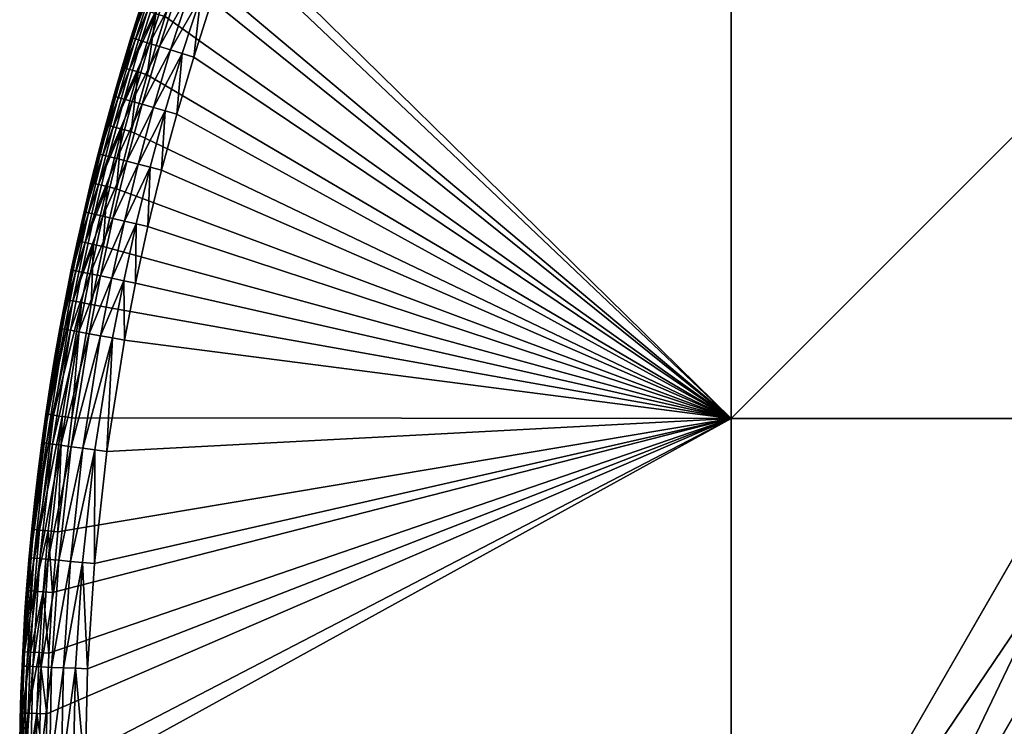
# Model space of a CAD drawing. Header units: centimetres. Extents: x -679 to 534, y -307 to 273.
# Tile 10 of 43: x -679 to -568, y -22 to 58. Entities that reach past the tile are written whole.
import ezdxf

# ---------------------------------------------------------------- set-up
doc = ezdxf.new("R2010")
doc.units = ezdxf.units.CM
doc.layers.add('Fbx_Root', color=18, linetype='Continuous', true_color=0x000000)

msp = doc.modelspace()

# ---------------------------------------------------------------- meshes
at = {"layer": 'Fbx_Root'}
mesh = msp.add_polyface(dxfattribs=at)
corners = [(-418.93, 251.42, 300.59), (-418.86, 250.43, 300.14), (-415.71, 250.63, 300.14), (-411.22, 249.78, 300), (-412.56, 250.8, 300.14), (-415.64, 249.55, 300), (-410.6, 250.85, 300.13), (-418.78, 249.34, 300), (-421.29, 250.19, 300.13), (-421.91, 249.1, 300), (-420.72, 251.17, 300.51), (-418.78, 249.34, 300), (-421.91, 249.1, 300), (-478.83, 150.52, 300), (-528.02, 47.48, 300), (-469.62, 148.63, 300), (-535.74, 51.94, 300), (-411.22, 249.78, 300), (-415.64, 249.55, 300), (-586.42, -53.67, 300), (-592.66, -46.64, 300), (-538.02, 48), (-592.66, -46.64, 300), (-535.74, 51.94, 300), (-412.91, 264.69), (-475.46, 156.35), (-478.83, 150.52, 300), (-421.91, 249.1, 300), (-405.19, 260.23), (-405.19, 260.23, 5.79), (-467.74, 151.89), (-528.02, 47.48, 300), (-530.29, 43.54), (-469.62, 148.63, 300), (-586.42, -53.67, 300), (-411.22, 249.78, 300), (-538.02, 48), (-530.29, 43.54), (-600.57, -60.34), (-467.74, 151.89), (-475.46, 156.35), (-405.19, 260.23), (-412.91, 264.69)]
mesh.append_faces([[corners[k] for k in face] for face in [(0, 1, 2, 2), (3, 4, 2, 2), (3, 2, 5, 5), (3, 6, 4, 4), (7, 5, 2, 2), (7, 2, 1, 1), (1, 8, 7, 7), (7, 8, 9, 9), (1, 10, 8, 8), (11, 12, 13, 13), (14, 15, 13, 13), (14, 13, 16, 16), (15, 17, 18, 18), (11, 13, 18, 18), (15, 18, 13, 13), (19, 14, 16, 16), (19, 16, 20, 20), (21, 22, 23, 23), (24, 25, 26, 26), (24, 26, 27, 27), (25, 21, 23, 23), (25, 23, 26, 26), (28, 29, 30, 30), (31, 32, 30, 30), (33, 31, 30, 30), (34, 32, 31, 31), (30, 35, 33, 33), (29, 35, 30, 30), (36, 37, 38, 38), (39, 36, 40, 40), (40, 41, 39, 39), (41, 40, 42, 42), (37, 36, 39, 39)]])
mesh = msp.add_polyface(dxfattribs=at)
corners = [(-519.01, 13, 300), (-599.01, -67, 300), (-599.01, 13, 300), (-519.01, 93, 300), (-599.01, 93, 300), (-439.01, 13, 300), (-519.01, -67, 300), (-439.01, 93, 300), (-439.01, 173, 300), (-519.01, 173, 300), (-359.01, 13, 300), (-439.01, -67, 300), (-359.01, 93, 300), (-359.01, 173, 300), (-607.9, 154.99, 300), (-612.39, 149.7, 300), (-603.27, 160.17, 300), (-598.52, 165.23, 300), (-593.64, 170.17, 300), (-609.47, 156.36, 300.59), (-604.07, 160.9, 300.14), (-608.72, 155.7, 300.14), (-609.97, 156.79, 301.26), (-604.81, 161.58, 300.59), (-614, 151.03, 300.59), (-614.51, 151.45, 301.26), (-612.39, 149.7, 300), (-613.23, 150.39, 300.14), (-607.9, 154.99, 300), (-610.09, 156.89, 301.64), (-612.41, 154.27, 302), (-610.12, 156.93, 302), (-519.01, 13, 350), (-599.01, 13, 350), (-599.01, -67, 350), (-519.01, 93, 350), (-599.01, 93, 350), (-439.01, 13, 350), (-519.01, -67, 350), (-439.01, 93, 350), (-439.01, 173, 350), (-519.01, 173, 350), (-359.01, 13, 350), (-439.01, -67, 350), (-359.01, 93, 350), (-359.01, 173, 350), (-619.74, 133.01, 350), (-623.78, 127.28, 350), (-611.22, 144.15, 350), (-615.55, 138.64, 350), (-602.38, 154.57, 350), (-606.86, 149.41, 350), (-597.77, 159.6, 350), (-593.03, 164.53, 350), (-588.17, 169.33, 350), (-612.41, 154.27, 302), (-610.19, 156.84, 345), (-610.12, 156.93, 302), (-607.49, 159.13, 346.84), (-607.78, 159.39, 345.91), (-612.39, 154.1, 345.91), (-606.98, 158.67, 347.74), (-612.09, 153.85, 346.84), (-611.57, 153.41, 347.74), (-606.26, 158.04, 348.54), (-610.84, 152.79, 348.54), (-605.39, 157.25, 349.18), (-609.94, 152.02, 349.18), (-604.4, 156.37, 349.65), (-608.93, 151.17, 349.65), (-603.38, 155.46, 349.92), (-607.89, 150.28, 349.92), (-599.74, 161.46, 349.65), (-598.74, 160.52, 349.92), (-610.19, 156.84, 345), (-612.26, 144.99, 349.92), (-611.22, 144.15, 350), (-606.86, 149.41, 350), (-602.38, 154.57, 350)]
mesh.append_faces([[corners[k] for k in face] for face in [(0, 1, 2, 2), (3, 0, 2, 2), (3, 2, 4, 4), (5, 6, 0, 0), (7, 5, 0, 0), (7, 0, 3, 3), (8, 7, 3, 3), (8, 3, 9, 9), (10, 11, 5, 5), (12, 5, 7, 7), (13, 7, 8, 8), (14, 4, 15, 15), (14, 16, 4, 4), (16, 17, 4, 4), (18, 3, 17, 17), (3, 18, 9, 9), (3, 4, 17, 17), (19, 20, 21, 21), (22, 23, 19, 19), (24, 19, 21, 21), (25, 22, 19, 19), (26, 27, 21, 21), (26, 21, 28, 28), (29, 30, 31, 31), (32, 33, 34, 34), (35, 36, 33, 33), (35, 33, 32, 32), (37, 32, 38, 38), (39, 35, 32, 32), (39, 32, 37, 37), (40, 41, 35, 35), (40, 35, 39, 39), (42, 37, 43, 43), (44, 39, 37, 37), (45, 40, 39, 39), (46, 47, 36, 36), (36, 48, 49, 49), (50, 51, 36, 36), (48, 36, 51, 51), (52, 50, 36, 36), (52, 35, 53, 53), (53, 35, 54, 54), (52, 36, 35, 35), (41, 54, 35, 35), (55, 56, 57, 57), (58, 59, 60, 60), (61, 58, 62, 62), (61, 62, 63, 63), (64, 61, 63, 63), (64, 63, 65, 65), (66, 64, 65, 65), (66, 65, 67, 67), (68, 66, 67, 67), (68, 67, 69, 69), (70, 68, 69, 69), (70, 69, 71, 71), (72, 66, 68, 68), (73, 68, 70, 70), (60, 59, 74, 74), (71, 75, 76, 76), (71, 76, 77, 77), (70, 71, 77, 77), (70, 77, 78, 78), (73, 70, 78, 78)]])
mesh = msp.add_polyface(dxfattribs=at)
corners = [(-658.13, 71.03, 300), (-599.01, 93, 300), (-599.01, 13, 300), (-633.28, 120.9, 300), (-636.97, 114.88, 300), (-629.43, 126.82, 300), (-625.39, 132.71, 300), (-616.87, 144.15, 300), (-621.21, 138.48, 300), (-612.39, 149.7, 300), (-622.88, 139.73, 300.59), (-617.73, 144.82, 300.14), (-622.08, 139.13, 300.14), (-623.4, 140.12, 301.26), (-618.51, 145.43, 300.59), (-623.53, 140.21, 301.64), (-619.03, 145.84, 301.26), (-627.1, 133.91, 300.59), (-626.28, 133.33, 300.14), (-627.63, 134.29, 301.26), (-627.76, 134.38, 301.64), (-625.39, 132.71, 300), (-621.21, 138.48, 300), (-629.43, 126.82, 300), (-625.7, 137.34, 302), (-623.57, 140.24, 302), (-621.4, 143.12, 302), (-647.5, 85.15, 350), (-650.23, 78.89, 350), (-599.01, 93, 350), (-655.17, 66.31, 350), (-599.01, 13, 350), (-634.93, 109.63, 350), (-631.38, 115.59, 350), (-623.78, 127.28, 350), (-627.67, 121.45, 350), (-641.57, 97.45, 350), (-644.61, 91.34, 350), (-615.55, 138.64, 350), (-619.74, 133.01, 350), (-627.8, 134.4, 302), (-625.7, 137.34, 345), (-625.7, 137.34, 302), (-623.57, 140.24, 302), (-623.57, 140.24, 345), (-621.4, 143.11, 345), (-623.96, 136.07, 348.54), (-624.73, 136.63, 347.74), (-628.86, 130.77, 347.74), (-623, 135.38, 349.18), (-628.08, 130.23, 348.54), (-627.1, 129.57, 349.18), (-621.93, 134.61, 349.65), (-626.02, 128.82, 349.65), (-620.82, 133.8, 349.92), (-624.89, 128.04, 349.92), (-620.99, 142.8, 346.84), (-621.3, 143.04, 345.91), (-625.6, 137.27, 345.91), (-625.28, 137.04, 346.84), (-620.45, 142.39, 347.74), (-619.69, 141.8, 348.54), (-618.75, 141.09, 349.18), (-617.7, 140.29, 349.65), (-616.61, 139.45, 349.92), (-613.33, 145.86, 349.65), (-612.26, 144.99, 349.92), (-623.57, 140.24, 345), (-625.7, 137.34, 345), (-621.4, 143.11, 345), (-627.67, 121.45, 350), (-623.78, 127.28, 350), (-619.74, 133.01, 350), (-615.55, 138.64, 350)]
mesh.append_faces([[corners[k] for k in face] for face in [(0, 1, 2, 2), (3, 1, 4, 4), (1, 5, 6, 6), (7, 1, 8, 8), (6, 8, 1, 1), (1, 3, 5, 5), (9, 1, 7, 7), (10, 11, 12, 12), (13, 14, 10, 10), (15, 16, 13, 13), (17, 10, 12, 12), (17, 12, 18, 18), (19, 13, 10, 10), (19, 10, 17, 17), (20, 15, 13, 13), (20, 13, 19, 19), (21, 18, 12, 12), (21, 12, 22, 22), (23, 18, 21, 21), (22, 12, 11, 11), (15, 20, 24, 24), (15, 24, 25, 25), (25, 26, 15, 15), (27, 28, 29, 29), (30, 31, 29, 29), (32, 29, 33, 33), (29, 34, 35, 35), (35, 33, 29, 29), (36, 37, 29, 29), (29, 38, 39, 39), (40, 41, 42, 42), (43, 44, 45, 45), (42, 41, 44, 44), (42, 44, 43, 43), (46, 47, 48, 48), (49, 46, 50, 50), (49, 50, 51, 51), (52, 49, 51, 51), (52, 51, 53, 53), (54, 52, 53, 53), (54, 53, 55, 55), (56, 57, 58, 58), (56, 58, 59, 59), (60, 56, 59, 59), (60, 59, 47, 47), (61, 60, 47, 47), (61, 47, 46, 46), (62, 61, 46, 46), (62, 46, 49, 49), (63, 62, 49, 49), (63, 49, 52, 52), (64, 63, 52, 52), (64, 52, 54, 54), (65, 62, 63, 63), (66, 63, 64, 64), (58, 67, 68, 68), (57, 69, 67, 67), (58, 57, 67, 67), (55, 70, 71, 71), (64, 54, 72, 72), (64, 72, 73, 73), (66, 64, 73, 73), (54, 55, 71, 71), (54, 71, 72, 72)]])
mesh = msp.add_polyface(dxfattribs=at)
corners = [(-675.72, -13.35, 300), (-675.3, -6.54, 300), (-599.01, 13, 300), (-669.63, 32.34, 300), (-668.13, 38.81, 300), (-664.66, 51.65, 300), (-666.47, 45.26, 300), (-662.64, 58.17, 300), (-660.47, 64.63, 300), (-658.13, 71.03, 300), (-599.01, -67, 300), (-676.06, -27, 300), (-599.01, 93, 300), (-652.94, 83.78, 300), (-650.08, 90.12, 300), (-647.06, 96.39, 300), (-655.64, 77.37, 300), (-651.97, 91, 300.59), (-648.93, 97.32, 300.59), (-648.04, 96.87, 300.14), (-651.07, 90.58, 300.14), (-652.57, 91.28, 301.26), (-649.52, 97.61, 301.26), (-652.71, 91.35, 301.64), (-649.66, 97.68, 301.64), (-650.08, 90.12, 300), (-647.06, 96.39, 300), (-652.94, 83.78, 300), (-651.25, 94.54, 302), (-649.7, 97.7, 302), (-669.21, 9.31, 350), (-670.6, -3.28, 350), (-599.01, 13, 350), (-667.23, 21.82, 350), (-665.99, 28.22, 350), (-664.59, 34.59, 350), (-663.04, 40.92, 350), (-671.38, -15.13, 350), (-659.44, 53.63, 350), (-661.34, 47.22, 350), (-655.17, 66.31, 350), (-657.38, 60, 350), (-599.01, 93, 350), (-652.81, 72.56, 350), (-650.23, 78.89, 350), (-644.61, 91.34, 350), (-647.5, 85.15, 350), (-651.25, 94.54, 302), (-651.25, 94.53, 345), (-649.71, 97.68, 345), (-649.7, 97.7, 302), (-648.72, 85.7, 349.92), (-649.97, 86.26, 349.65), (-652.73, 79.94, 349.65), (-651.47, 79.41, 349.92), (-649.31, 93.6, 348.54), (-650.17, 94.01, 347.74), (-653.12, 87.69, 347.74), (-648.25, 93.09, 349.18), (-652.25, 87.29, 348.54), (-651.18, 86.81, 349.18), (-647.06, 92.51, 349.65), (-645.82, 91.92, 349.92), (-647.67, 100.58, 346.84), (-651.14, 94.48, 345.91), (-650.79, 94.31, 346.84), (-647.06, 100.27, 347.74), (-646.21, 99.83, 348.54), (-645.16, 99.29, 349.18), (-643.99, 98.69, 349.65), (-642.77, 98.06, 349.92), (-649.71, 97.68, 345), (-651.25, 94.53, 345), (-648.02, 100.76, 345.91), (-650.23, 78.89, 350), (-647.5, 85.15, 350), (-644.61, 91.34, 350), (-641.57, 97.45, 350), (-652.81, 72.56, 350)]
mesh.append_faces([[corners[k] for k in face] for face in [(0, 1, 2, 2), (2, 3, 4, 4), (5, 2, 6, 6), (4, 6, 2, 2), (7, 2, 5, 5), (8, 2, 7, 7), (8, 9, 2, 2), (2, 10, 11, 11), (12, 13, 14, 14), (15, 12, 14, 14), (13, 12, 16, 16), (12, 9, 16, 16), (17, 18, 19, 19), (17, 19, 20, 20), (21, 22, 18, 18), (21, 18, 17, 17), (23, 24, 22, 22), (25, 20, 19, 19), (25, 19, 26, 26), (27, 20, 25, 25), (24, 23, 28, 28), (24, 28, 29, 29), (30, 31, 32, 32), (33, 30, 32, 32), (32, 34, 33, 33), (32, 35, 34, 34), (36, 35, 32, 32), (31, 37, 32, 32), (32, 38, 39, 39), (40, 41, 32, 32), (38, 32, 41, 41), (32, 39, 36, 36), (42, 43, 40, 40), (42, 44, 43, 43), (42, 45, 46, 46), (47, 48, 49, 49), (47, 49, 50, 50), (51, 52, 53, 53), (51, 53, 54, 54), (55, 56, 57, 57), (58, 55, 59, 59), (58, 59, 60, 60), (61, 58, 60, 60), (61, 60, 52, 52), (62, 61, 52, 52), (62, 52, 51, 51), (63, 64, 65, 65), (66, 65, 56, 56), (67, 56, 55, 55), (68, 67, 55, 55), (68, 55, 58, 58), (69, 68, 58, 58), (69, 58, 61, 61), (70, 69, 61, 61), (70, 61, 62, 62), (64, 71, 72, 72), (73, 71, 64, 64), (51, 54, 74, 74), (51, 74, 75, 75), (70, 62, 76, 76), (70, 76, 77, 77), (62, 51, 75, 75), (62, 75, 76, 76), (54, 78, 74, 74)]])
mesh = msp.add_polyface(dxfattribs=at)
corners = [(-664.63, 58.81, 300.59), (-662.43, 65.31, 300.59), (-661.49, 64.98, 300.14), (-663.68, 58.5, 300.14), (-665.25, 59.01, 301.26), (-663.05, 65.53, 301.26), (-665.4, 59.06, 301.64), (-663.2, 65.58, 301.64), (-666.66, 52.25, 300.59), (-665.7, 51.96, 300.14), (-667.29, 52.43, 301.26), (-667.44, 52.48, 301.64), (-662.64, 58.17, 300), (-660.47, 64.63, 300), (-664.66, 51.65, 300), (-664.37, 62.34, 302), (-667.48, 52.49, 302), (-666.49, 55.79, 302), (-665.45, 59.07, 302), (-668.42, 49.26, 302), (-667.48, 52.49, 302), (-667.47, 52.52, 345), (-666.48, 55.81, 345), (-666.49, 55.79, 302), (-665.45, 59.07, 302), (-665.44, 59.09, 345), (-664.37, 62.35, 345), (-664.37, 62.34, 302), (-668.42, 49.26, 302), (-665.98, 55.66, 346.84), (-666.36, 55.78, 345.91), (-668.31, 49.19, 345.91), (-665.33, 55.46, 347.74), (-667.93, 49.08, 346.84), (-664.42, 55.17, 348.54), (-667.27, 48.9, 347.74), (-663.29, 54.82, 349.18), (-666.35, 48.64, 348.54), (-662.03, 54.43, 349.65), (-665.22, 48.32, 349.18), (-660.72, 54.03, 349.92), (-663.95, 47.96, 349.65), (-663.88, 62.18, 346.84), (-664.25, 62.31, 345.91), (-663.23, 61.96, 347.74), (-662.32, 61.66, 348.54), (-661.2, 61.28, 349.18), (-659.95, 60.86, 349.65), (-658.65, 60.42, 349.92), (-661.61, 68.65, 346.84), (-660.97, 68.42, 347.74), (-660.07, 68.09, 348.54), (-658.96, 67.69, 349.18), (-657.72, 67.24, 349.65), (-656.43, 66.77, 349.92), (-666.48, 55.81, 345), (-667.47, 52.52, 345), (-665.44, 59.09, 345), (-663.25, 65.6, 345), (-664.37, 62.35, 345), (-659.44, 53.63, 350), (-657.38, 60, 350), (-661.34, 47.22, 350)]
mesh.append_faces([[corners[k] for k in face] for face in [(0, 1, 2, 2), (0, 2, 3, 3), (4, 5, 1, 1), (4, 1, 0, 0), (6, 7, 5, 5), (6, 5, 4, 4), (8, 0, 3, 3), (8, 3, 9, 9), (10, 4, 0, 0), (10, 0, 8, 8), (11, 6, 4, 4), (11, 4, 10, 10), (12, 3, 2, 2), (12, 2, 13, 13), (14, 9, 3, 3), (14, 3, 12, 12), (7, 6, 15, 15), (6, 11, 16, 16), (6, 16, 17, 17), (6, 17, 18, 18), (18, 15, 6, 6), (19, 16, 11, 11), (20, 21, 22, 22), (20, 22, 23, 23), (24, 25, 26, 26), (24, 26, 27, 27), (23, 22, 25, 25), (23, 25, 24, 24), (28, 21, 20, 20), (29, 30, 31, 31), (32, 29, 33, 33), (34, 32, 35, 35), (36, 34, 37, 37), (38, 36, 39, 39), (40, 38, 41, 41), (42, 43, 30, 30), (42, 30, 29, 29), (44, 42, 29, 29), (44, 29, 32, 32), (45, 44, 32, 32), (45, 32, 34, 34), (46, 45, 34, 34), (46, 34, 36, 36), (47, 46, 36, 36), (47, 36, 38, 38), (48, 47, 38, 38), (48, 38, 40, 40), (49, 43, 42, 42), (50, 42, 44, 44), (51, 44, 45, 45), (52, 45, 46, 46), (53, 46, 47, 47), (54, 53, 47, 47), (54, 47, 48, 48), (30, 55, 56, 56), (30, 57, 55, 55), (43, 58, 59, 59), (43, 59, 57, 57), (30, 56, 31, 31), (43, 57, 30, 30), (48, 40, 60, 60), (48, 60, 61, 61), (54, 48, 61, 61), (40, 62, 60, 60)]])
mesh = msp.add_polyface(dxfattribs=at)
corners = [(-668.48, 45.8, 300.59), (-666.66, 52.25, 300.59), (-665.7, 51.96, 300.14), (-667.52, 45.54, 300.14), (-669.11, 45.97, 301.26), (-667.29, 52.43, 301.26), (-669.27, 46.01, 301.64), (-667.44, 52.48, 301.64), (-670.15, 39.31, 300.59), (-669.18, 39.07, 300.14), (-670.79, 39.47, 301.26), (-670.94, 39.5, 301.64), (-666.47, 45.26, 300), (-664.66, 51.65, 300), (-668.13, 38.81, 300), (-670.17, 42.77, 302), (-669.31, 46.02, 302), (-668.42, 49.26, 302), (-670.99, 39.52, 302), (-671.77, 36.25, 302), (-670.99, 39.52, 302), (-670.99, 39.51, 345), (-670.18, 42.76, 345), (-670.17, 42.77, 302), (-669.31, 46.02, 302), (-669.32, 46, 345), (-668.43, 49.23, 345), (-668.42, 49.26, 302), (-671.77, 36.25, 302), (-667.47, 52.52, 345), (-669.67, 42.63, 346.84), (-670.06, 42.73, 345.91), (-671.65, 36.22, 345.91), (-669.01, 42.46, 347.74), (-671.26, 36.14, 346.84), (-668.09, 42.22, 348.54), (-670.6, 35.98, 347.74), (-666.94, 41.93, 349.18), (-669.66, 35.76, 348.54), (-665.67, 41.6, 349.65), (-668.52, 35.5, 349.18), (-664.34, 41.26, 349.92), (-667.23, 35.2, 349.65), (-667.93, 49.08, 346.84), (-668.31, 49.19, 345.91), (-667.27, 48.9, 347.74), (-666.35, 48.64, 348.54), (-665.22, 48.32, 349.18), (-663.95, 47.96, 349.65), (-662.63, 47.58, 349.92), (-665.98, 55.66, 346.84), (-665.33, 55.46, 347.74), (-664.42, 55.17, 348.54), (-663.29, 54.82, 349.18), (-662.03, 54.43, 349.65), (-660.72, 54.03, 349.92), (-670.18, 42.76, 345), (-670.99, 39.51, 345), (-668.43, 49.23, 345), (-669.32, 46, 345), (-667.47, 52.52, 345), (-664.59, 34.59, 350), (-663.04, 40.92, 350), (-661.34, 47.22, 350)]
mesh.append_faces([[corners[k] for k in face] for face in [(0, 1, 2, 2), (0, 2, 3, 3), (4, 5, 1, 1), (4, 1, 0, 0), (6, 7, 5, 5), (6, 5, 4, 4), (8, 0, 3, 3), (8, 3, 9, 9), (10, 4, 0, 0), (10, 0, 8, 8), (11, 6, 4, 4), (11, 4, 10, 10), (12, 3, 2, 2), (12, 2, 13, 13), (14, 9, 3, 3), (14, 3, 12, 12), (6, 11, 15, 15), (6, 15, 16, 16), (6, 17, 7, 7), (6, 16, 17, 17), (11, 18, 15, 15), (11, 19, 18, 18), (20, 21, 22, 22), (20, 22, 23, 23), (24, 25, 26, 26), (24, 26, 27, 27), (23, 22, 25, 25), (23, 25, 24, 24), (28, 21, 20, 20), (27, 26, 29, 29), (30, 31, 32, 32), (33, 30, 34, 34), (35, 33, 36, 36), (37, 35, 38, 38), (39, 37, 40, 40), (41, 39, 42, 42), (43, 44, 31, 31), (43, 31, 30, 30), (45, 43, 30, 30), (45, 30, 33, 33), (46, 45, 33, 33), (46, 33, 35, 35), (47, 46, 35, 35), (47, 35, 37, 37), (48, 47, 37, 37), (48, 37, 39, 39), (49, 48, 39, 39), (49, 39, 41, 41), (50, 44, 43, 43), (51, 43, 45, 45), (52, 45, 46, 46), (53, 46, 47, 47), (54, 47, 48, 48), (55, 48, 49, 49), (31, 56, 57, 57), (44, 58, 59, 59), (44, 60, 58, 58), (31, 59, 56, 56), (44, 59, 31, 31), (32, 31, 57, 57), (41, 61, 62, 62), (49, 41, 62, 62), (49, 62, 63, 63), (55, 49, 63, 63)]])
mesh = msp.add_polyface(dxfattribs=at)
corners = [(-651.36, -148.31, 308.5), (-649.77, -151.58, 302), (-650.57, -149.95, 302), (-651.36, -148.31, 302), (-649.01, -153.09, 315), (-651.36, -148.31, 315), (-648.69, -151.8, 300.59), (-647.8, -151.36, 300.14), (-649.19, -148.53, 300.14), (-650.09, -148.96, 300.59), (-649.28, -152.1, 301.26), (-650.68, -149.25, 301.26), (-649.42, -152.17, 301.64), (-650.82, -149.32, 301.64), (-648.22, -148.05, 300), (-649.57, -145.22, 300), (-650.2, -146.3, 300.13), (-650.77, -147.28, 300.51), (-646.83, -150.87, 300), (-651.19, -148.03, 301.16), (-651.32, -148.24, 301.56), (-651.36, -148.31, 302), (-650.57, -149.95, 302), (-648.22, -148.05, 300), (-592.66, -46.64, 300), (-649.57, -145.22, 300), (-646.83, -150.87, 300), (-586.42, -53.67, 300), (-645.42, -153.65, 300), (-644.81, -154.82, 300), (-600.57, -60.34), (-663.12, -168.69), (-649.57, -145.22, 300), (-592.66, -46.64, 300), (-538.02, 48), (-530.29, 43.54), (-586.42, -53.67, 300), (-592.85, -64.8), (-644.81, -154.82, 300), (-655.4, -173.15), (-592.85, -64.8), (-655.4, -173.15), (-663.12, -168.69), (-530.29, 43.54), (-600.57, -60.34)]
mesh.append_faces([[corners[k] for k in face] for face in [(0, 1, 2, 2), (0, 2, 3, 3), (4, 0, 5, 5), (6, 7, 8, 8), (6, 8, 9, 9), (10, 9, 11, 11), (12, 11, 13, 13), (14, 15, 16, 16), (8, 16, 17, 17), (18, 14, 8, 8), (9, 8, 17, 17), (16, 8, 14, 14), (11, 19, 20, 20), (17, 19, 9, 9), (20, 21, 13, 13), (9, 19, 11, 11), (20, 13, 11, 11), (21, 22, 13, 13), (23, 24, 25, 25), (24, 23, 26, 26), (27, 24, 26, 26), (27, 28, 29, 29), (27, 26, 28, 28), (30, 31, 32, 32), (30, 32, 33, 33), (34, 30, 33, 33), (35, 36, 37, 37), (37, 38, 39, 39), (36, 38, 37, 37), (40, 41, 42, 42), (43, 40, 44, 44), (42, 44, 40, 40)]])
mesh = msp.add_polyface(dxfattribs=at)
corners = [(-599.01, 13, 300), (-670.98, 25.82, 300), (-669.63, 32.34, 300), (-671.66, 32.78, 300.59), (-670.15, 39.31, 300.59), (-669.18, 39.07, 300.14), (-670.69, 32.57, 300.14), (-672.31, 32.92, 301.26), (-670.79, 39.47, 301.26), (-672.46, 32.96, 301.64), (-670.94, 39.5, 301.64), (-673.02, 26.22, 300.59), (-672.04, 26.03, 300.14), (-673.67, 26.35, 301.26), (-673.82, 26.38, 301.64), (-669.63, 32.34, 300), (-668.13, 38.81, 300), (-670.98, 25.82, 300), (-671.77, 36.25, 302), (-673.87, 26.39, 302), (-673.21, 29.68, 302), (-672.51, 32.97, 302), (-674.47, 23.18, 302), (-673.87, 26.39, 302), (-673.86, 26.43, 345), (-673.2, 29.71, 345), (-673.21, 29.68, 302), (-672.51, 32.97, 302), (-672.5, 32.99, 345), (-671.77, 36.25, 345), (-671.77, 36.25, 302), (-670.99, 39.51, 345), (-674.47, 23.18, 302), (-672.7, 29.61, 346.84), (-673.08, 29.68, 345.91), (-674.36, 23.11, 345.91), (-672.03, 29.47, 347.74), (-673.97, 23.04, 346.84), (-671.09, 29.27, 348.54), (-673.3, 22.92, 347.74), (-669.93, 29.03, 349.18), (-672.36, 22.75, 348.54), (-668.64, 28.77, 349.65), (-671.2, 22.54, 349.18), (-671.26, 36.14, 346.84), (-671.65, 36.22, 345.91), (-670.6, 35.98, 347.74), (-669.66, 35.76, 348.54), (-668.52, 35.5, 349.18), (-667.23, 35.2, 349.65), (-665.9, 34.89, 349.92), (-667.3, 28.49, 349.92), (-669.67, 42.63, 346.84), (-669.01, 42.46, 347.74), (-668.09, 42.22, 348.54), (-666.94, 41.93, 349.18), (-665.67, 41.6, 349.65), (-664.34, 41.26, 349.92), (-673.2, 29.71, 345), (-673.86, 26.43, 345), (-671.77, 36.25, 345), (-672.5, 32.99, 345), (-670.99, 39.51, 345), (-667.23, 21.82, 350), (-665.99, 28.22, 350), (-664.59, 34.59, 350)]
mesh.append_faces([[corners[k] for k in face] for face in [(0, 1, 2, 2), (3, 4, 5, 5), (3, 5, 6, 6), (7, 8, 4, 4), (7, 4, 3, 3), (9, 10, 8, 8), (9, 8, 7, 7), (11, 3, 6, 6), (11, 6, 12, 12), (13, 7, 3, 3), (13, 3, 11, 11), (14, 9, 7, 7), (14, 7, 13, 13), (15, 6, 5, 5), (15, 5, 16, 16), (17, 12, 6, 6), (17, 6, 15, 15), (9, 18, 10, 10), (9, 14, 19, 19), (9, 19, 20, 20), (9, 20, 21, 21), (14, 22, 19, 19), (21, 18, 9, 9), (23, 24, 25, 25), (23, 25, 26, 26), (27, 28, 29, 29), (27, 29, 30, 30), (26, 25, 28, 28), (26, 28, 27, 27), (30, 29, 31, 31), (32, 24, 23, 23), (33, 34, 35, 35), (36, 33, 37, 37), (38, 36, 39, 39), (40, 38, 41, 41), (42, 40, 43, 43), (44, 45, 34, 34), (44, 34, 33, 33), (46, 44, 33, 33), (46, 33, 36, 36), (47, 46, 36, 36), (47, 36, 38, 38), (48, 47, 38, 38), (48, 38, 40, 40), (49, 48, 40, 40), (49, 40, 42, 42), (50, 49, 42, 42), (50, 42, 51, 51), (52, 45, 44, 44), (53, 44, 46, 46), (54, 46, 47, 47), (55, 47, 48, 48), (56, 48, 49, 49), (57, 49, 50, 50), (34, 58, 59, 59), (45, 60, 61, 61), (45, 62, 60, 60), (34, 61, 58, 58), (45, 61, 34, 34), (35, 34, 59, 59), (51, 63, 64, 64), (57, 50, 65, 65), (50, 51, 64, 64), (50, 64, 65, 65)]])
mesh = msp.add_polyface(dxfattribs=at)
corners = [(-599.01, 13, 300), (-674.71, 0.26, 300), (-673.14, 13.09, 300), (-670.98, 25.82, 300), (-675.2, 13.39, 300.59), (-673.02, 26.22, 300.59), (-672.04, 26.03, 300.14), (-674.22, 13.24, 300.14), (-675.85, 13.48, 301.26), (-673.67, 26.35, 301.26), (-676.01, 13.51, 301.64), (-673.82, 26.38, 301.64), (-676.79, 0.47, 300.59), (-677.44, 0.53, 301.26), (-677.6, 0.55, 301.64), (-674.71, 0.26, 300), (-675.79, 0.37, 300.14), (-673.14, 13.09, 300), (-670.98, 25.82, 300), (-675.04, 19.96, 302), (-674.47, 23.18, 302), (-677.31, 3.8, 302), (-676.93, 7.04, 302), (-675.57, 16.74, 302), (-676.51, 10.28, 302), (-676.06, 13.51, 302), (-676.93, 7.04, 302), (-676.93, 7.06, 345), (-676.51, 10.29, 345), (-676.51, 10.28, 302), (-677.31, 3.8, 302), (-676.06, 13.51, 302), (-676.06, 13.51, 345), (-675.57, 16.72, 345), (-675.57, 16.74, 302), (-675.04, 19.96, 302), (-675.04, 19.93, 345), (-674.48, 23.13, 345), (-674.47, 23.18, 302), (-673.86, 26.43, 345), (-673.97, 23.04, 346.84), (-674.36, 23.11, 345.91), (-676.39, 10.27, 345.91), (-676, 10.22, 346.84), (-673.3, 22.92, 347.74), (-675.32, 10.13, 347.74), (-672.36, 22.75, 348.54), (-674.37, 10, 348.54), (-671.2, 22.54, 349.18), (-673.2, 9.84, 349.18), (-669.9, 22.3, 349.65), (-671.9, 9.67, 349.65), (-668.55, 22.06, 349.92), (-670.54, 9.48, 349.92), (-672.7, 29.61, 346.84), (-672.03, 29.47, 347.74), (-671.09, 29.27, 348.54), (-669.93, 29.03, 349.18), (-668.64, 28.77, 349.65), (-667.3, 28.49, 349.92), (-676.93, 7.06, 345), (-677.3, 3.83, 345), (-676.06, 13.51, 345), (-676.51, 10.29, 345), (-675.04, 19.93, 345), (-675.57, 16.72, 345), (-673.86, 26.43, 345), (-674.48, 23.13, 345), (-667.23, 21.82, 350), (-669.21, 9.31, 350)]
mesh.append_faces([[corners[k] for k in face] for face in [(0, 1, 2, 2), (3, 0, 2, 2), (4, 5, 6, 6), (4, 6, 7, 7), (8, 9, 5, 5), (8, 5, 4, 4), (10, 11, 9, 9), (10, 9, 8, 8), (12, 4, 7, 7), (13, 8, 4, 4), (14, 10, 8, 8), (15, 16, 7, 7), (15, 7, 17, 17), (17, 7, 6, 6), (17, 6, 18, 18), (11, 10, 19, 19), (11, 19, 20, 20), (10, 21, 22, 22), (10, 23, 19, 19), (10, 24, 25, 25), (10, 22, 24, 24), (25, 23, 10, 10), (26, 27, 28, 28), (26, 28, 29, 29), (30, 27, 26, 26), (31, 32, 33, 33), (31, 33, 34, 34), (35, 36, 37, 37), (35, 37, 38, 38), (34, 33, 36, 36), (34, 36, 35, 35), (29, 28, 32, 32), (29, 32, 31, 31), (38, 37, 39, 39), (40, 41, 42, 42), (40, 42, 43, 43), (44, 40, 43, 43), (44, 43, 45, 45), (46, 44, 45, 45), (46, 45, 47, 47), (48, 46, 47, 47), (48, 47, 49, 49), (50, 48, 49, 49), (50, 49, 51, 51), (52, 50, 51, 51), (52, 51, 53, 53), (54, 41, 40, 40), (55, 40, 44, 44), (56, 44, 46, 46), (57, 46, 48, 48), (58, 48, 50, 50), (59, 58, 50, 50), (59, 50, 52, 52), (42, 60, 61, 61), (42, 62, 63, 63), (42, 63, 60, 60), (41, 64, 65, 65), (41, 66, 67, 67), (41, 67, 64, 64), (42, 65, 62, 62), (41, 65, 42, 42), (59, 52, 68, 68), (52, 53, 69, 69), (52, 69, 68, 68)]])
mesh = msp.add_polyface(dxfattribs=at)
corners = [(-675.72, -13.35, 300), (-599.01, 13, 300), (-675.97, -20.18, 300), (-674.71, 0.26, 300), (-675.3, -6.54, 300), (-676.79, 0.47, 300.59), (-674.22, 13.24, 300.14), (-675.79, 0.37, 300.14), (-677.44, 0.53, 301.26), (-675.2, 13.39, 300.59), (-677.6, 0.55, 301.64), (-675.85, 13.48, 301.26), (-677.38, -6.39, 300.59), (-676.38, -6.46, 300.14), (-678.03, -6.34, 301.26), (-678.19, -6.33, 301.64), (-677.8, -13.25, 300.59), (-678.46, -13.22, 301.26), (-678.62, -13.21, 301.64), (-675.72, -13.35, 300), (-676.81, -13.3, 300.14), (-675.3, -6.54, 300), (-674.71, 0.26, 300), (-678.24, -6.32, 302), (-677.96, -2.88, 302), (-678.47, -9.76, 302), (-676.01, 13.51, 301.64), (-677.31, 3.8, 302), (-677.65, 0.55, 302), (-678.67, -13.21, 302), (-678.59, -11.76, 345), (-678.41, -8.72, 345), (-678.47, -9.76, 302), (-678.24, -6.32, 302), (-678.19, -5.68, 345), (-677.94, -2.64, 345), (-677.96, -2.88, 302), (-677.65, 0.55, 302), (-677.64, 0.6, 345), (-677.3, 3.83, 345), (-677.31, 3.8, 302), (-676.93, 7.06, 345), (-677.43, -2.69, 346.84), (-677.82, -2.65, 345.91), (-678.62, -14.82, 345.91), (-676.75, -2.74, 347.74), (-678.22, -14.83, 346.84), (-675.79, -2.83, 348.54), (-677.54, -14.86, 347.74), (-674.62, -2.93, 349.18), (-676.58, -14.9, 348.54), (-673.31, -3.05, 349.65), (-675.41, -14.96, 349.18), (-671.94, -3.16, 349.92), (-674.09, -15.01, 349.65), (-676, 10.22, 346.84), (-676.39, 10.27, 345.91), (-675.32, 10.13, 347.74), (-674.37, 10, 348.54), (-673.2, 9.84, 349.18), (-671.9, 9.67, 349.65), (-670.54, 9.48, 349.92), (-677.94, -2.64, 345), (-678.19, -5.68, 345), (-677.64, 0.6, 345), (-678.41, -8.72, 345), (-677.3, 3.83, 345), (-670.6, -3.28, 350), (-669.21, 9.31, 350), (-671.38, -15.13, 350)]
mesh.append_faces([[corners[k] for k in face] for face in [(0, 1, 2, 2), (3, 1, 4, 4), (5, 6, 7, 7), (8, 9, 5, 5), (10, 11, 8, 8), (12, 5, 7, 7), (12, 7, 13, 13), (14, 8, 5, 5), (14, 5, 12, 12), (15, 10, 8, 8), (15, 8, 14, 14), (16, 12, 13, 13), (17, 14, 12, 12), (18, 15, 14, 14), (18, 14, 17, 17), (19, 20, 13, 13), (19, 13, 21, 21), (21, 13, 7, 7), (21, 7, 22, 22), (10, 15, 23, 23), (10, 23, 24, 24), (15, 18, 25, 25), (15, 25, 23, 23), (26, 10, 27, 27), (10, 28, 27, 27), (24, 28, 10, 10), (29, 30, 31, 31), (29, 31, 32, 32), (33, 34, 35, 35), (33, 35, 36, 36), (32, 31, 34, 34), (32, 34, 33, 33), (37, 38, 39, 39), (37, 39, 40, 40), (40, 39, 41, 41), (36, 35, 38, 38), (36, 38, 37, 37), (42, 43, 44, 44), (45, 42, 46, 46), (47, 45, 48, 48), (49, 47, 50, 50), (51, 49, 52, 52), (53, 51, 54, 54), (55, 56, 43, 43), (55, 43, 42, 42), (57, 55, 42, 42), (57, 42, 45, 45), (58, 57, 45, 45), (58, 45, 47, 47), (59, 58, 47, 47), (59, 47, 49, 49), (60, 59, 49, 49), (60, 49, 51, 51), (61, 60, 51, 51), (61, 51, 53, 53), (43, 62, 63, 63), (43, 64, 62, 62), (43, 63, 65, 65), (43, 66, 64, 64), (43, 65, 44, 44), (43, 56, 66, 66), (61, 53, 67, 67), (61, 67, 68, 68), (53, 69, 67, 67)]])
mesh = msp.add_polyface(dxfattribs=at)
corners = [(-599.01, 13, 300), (-676.06, -27, 300), (-675.97, -20.18, 300), (-677.8, -13.25, 300.59), (-676.38, -6.46, 300.14), (-676.81, -13.3, 300.14), (-678.46, -13.22, 301.26), (-677.38, -6.39, 300.59), (-678.06, -20.12, 300.59), (-677.06, -20.15, 300.14), (-678.71, -20.11, 301.26), (-678.87, -20.1, 301.64), (-678.62, -13.21, 301.64), (-678.14, -27, 300.59), (-677.14, -27, 300.14), (-678.8, -27, 301.26), (-678.96, -27, 301.64), (-675.97, -20.18, 300), (-675.72, -13.35, 300), (-676.06, -27, 300), (-678.81, -16.66, 302), (-678.67, -13.21, 302), (-678.98, -23.55, 302), (-678.92, -20.1, 302), (-679.01, -27, 302), (-678.47, -9.76, 302), (-599.01, 13, 350), (-671.38, -15.13, 350), (-671.64, -27, 350), (-679.01, -27, 302), (-679.01, -27, 345), (-678.99, -23.95, 345), (-678.98, -23.55, 302), (-678.92, -20.1, 302), (-678.94, -20.9, 345), (-678.86, -17.86, 345), (-678.81, -16.66, 302), (-678.74, -14.81, 345), (-678.67, -13.21, 302), (-678.59, -11.76, 345), (-678.22, -14.83, 346.84), (-678.62, -14.82, 345.91), (-678.88, -27, 345.91), (-678.49, -27, 346.84), (-677.54, -14.86, 347.74), (-677.8, -27, 347.74), (-676.58, -14.9, 348.54), (-676.85, -27, 348.54), (-675.41, -14.96, 349.18), (-675.67, -27, 349.18), (-674.09, -15.01, 349.65), (-674.35, -27, 349.65), (-672.72, -15.07, 349.92), (-672.98, -27, 349.92), (-677.43, -2.69, 346.84), (-676.75, -2.74, 347.74), (-675.79, -2.83, 348.54), (-674.62, -2.93, 349.18), (-673.31, -3.05, 349.65), (-671.94, -3.16, 349.92), (-678.99, -23.95, 345), (-679.01, -27, 345), (-678.94, -20.9, 345), (-678.74, -14.81, 345), (-678.86, -17.86, 345), (-678.41, -8.72, 345), (-678.59, -11.76, 345), (-671.64, -27, 350), (-671.38, -15.13, 350)]
mesh.append_faces([[corners[k] for k in face] for face in [(0, 1, 2, 2), (3, 4, 5, 5), (6, 7, 3, 3), (8, 3, 5, 5), (8, 5, 9, 9), (10, 6, 3, 3), (10, 3, 8, 8), (11, 12, 6, 6), (11, 6, 10, 10), (13, 8, 9, 9), (13, 9, 14, 14), (15, 10, 8, 8), (15, 8, 13, 13), (16, 11, 10, 10), (16, 10, 15, 15), (17, 9, 5, 5), (17, 5, 18, 18), (9, 17, 19, 19), (9, 19, 14, 14), (11, 20, 12, 12), (12, 20, 21, 21), (11, 22, 23, 23), (22, 16, 24, 24), (23, 20, 11, 11), (21, 25, 12, 12), (11, 16, 22, 22), (26, 27, 28, 28), (29, 30, 31, 31), (29, 31, 32, 32), (33, 34, 35, 35), (33, 35, 36, 36), (32, 31, 34, 34), (32, 34, 33, 33), (36, 35, 37, 37), (36, 37, 38, 38), (37, 39, 38, 38), (40, 41, 42, 42), (40, 42, 43, 43), (44, 40, 43, 43), (44, 43, 45, 45), (46, 44, 45, 45), (46, 45, 47, 47), (48, 46, 47, 47), (48, 47, 49, 49), (50, 48, 49, 49), (50, 49, 51, 51), (52, 50, 51, 51), (52, 51, 53, 53), (54, 41, 40, 40), (55, 40, 44, 44), (56, 44, 46, 46), (57, 46, 48, 48), (58, 48, 50, 50), (59, 50, 52, 52), (42, 60, 61, 61), (41, 62, 60, 60), (41, 60, 42, 42), (41, 63, 64, 64), (41, 64, 62, 62), (41, 65, 66, 66), (41, 66, 63, 63), (52, 53, 67, 67), (52, 67, 68, 68), (59, 52, 68, 68)]])
mesh = msp.add_polyface(dxfattribs=at)
corners = [(-675.01, -51.11, 300), (-675.8, -39.07, 300), (-599.01, -67, 300), (-671.58, -76.61, 300), (-673.59, -63.9, 300), (-676.06, -27, 300), (-670.31, -53.83, 350), (-599.01, -67, 350), (-670.89, -47.14, 350), (-668.77, -66.45, 350), (-666.64, -78.99, 350), (-671.31, -40.43, 350), (-671.55, -33.72, 350), (-671.64, -27, 350), (-599.01, 13, 350), (-672.76, -67.04, 349.18), (-673.92, -67.21, 348.54), (-671.75, -79.98, 348.54), (-671.45, -66.85, 349.65), (-670.59, -79.76, 349.18), (-670.09, -66.65, 349.92), (-669.3, -79.5, 349.65), (-667.95, -79.24, 349.92), (-673.01, -54.1, 349.65), (-671.65, -53.96, 349.92), (-672.23, -47.24, 349.92), (-673.6, -47.34, 349.65), (-672.65, -40.5, 349.92), (-668.77, -66.45, 350), (-670.31, -53.83, 350), (-670.89, -47.14, 350), (-671.31, -40.43, 350), (-672.89, -33.75, 349.92), (-671.55, -33.72, 350), (-666.64, -78.99, 350), (-671.64, -27, 350), (-672.98, -27, 349.92)]
mesh.append_faces([[corners[k] for k in face] for face in [(0, 1, 2, 2), (2, 3, 4, 4), (4, 0, 2, 2), (5, 2, 1, 1), (6, 7, 8, 8), (7, 9, 10, 10), (7, 6, 9, 9), (11, 7, 12, 12), (7, 11, 8, 8), (13, 12, 7, 7), (14, 13, 7, 7), (15, 16, 17, 17), (18, 15, 19, 19), (20, 18, 21, 21), (20, 21, 22, 22), (23, 15, 18, 18), (24, 23, 18, 18), (24, 18, 20, 20), (25, 26, 23, 23), (25, 23, 24, 24), (27, 26, 25, 25), (24, 20, 28, 28), (24, 28, 29, 29), (27, 25, 30, 30), (27, 30, 31, 31), (32, 27, 31, 31), (32, 31, 33, 33), (25, 24, 29, 29), (25, 29, 30, 30), (20, 22, 34, 34), (20, 34, 28, 28), (33, 35, 36, 36), (33, 36, 32, 32)]])
mesh = msp.add_polyface(dxfattribs=at)
corners = [(-519.01, -67, 300), (-519.01, -147, 300), (-599.01, -147, 300), (-599.01, -67, 300), (-519.01, 13, 300), (-439.01, -147, 300), (-439.01, -227, 300), (-519.01, -227, 300), (-439.01, -67, 300), (-439.01, 13, 300), (-359.01, -147, 300), (-359.01, -227, 300), (-359.01, -67, 300), (-596.18, -221.64, 300), (-591.24, -226.52, 300), (-581, -235.9, 300), (-586.18, -231.27, 300), (-519.01, -67, 350), (-599.01, -67, 350), (-599.01, -147, 350), (-519.01, -147, 350), (-519.01, 13, 350), (-439.01, -147, 350), (-519.01, -227, 350), (-439.01, -227, 350), (-439.01, -67, 350), (-439.01, 13, 350), (-359.01, -147, 350), (-359.01, -67, 350), (-590.53, -221.03, 350), (-595.34, -216.17, 350), (-585.61, -225.76, 350), (-580.57, -230.38, 350), (-586.53, -226.74, 349.92), (-581.47, -231.38, 349.92), (-580.57, -230.38, 350)]
mesh.append_faces([[corners[k] for k in face] for face in [(0, 1, 2, 2), (0, 2, 3, 3), (4, 0, 3, 3), (5, 6, 7, 7), (5, 7, 1, 1), (8, 5, 1, 1), (8, 1, 0, 0), (9, 8, 0, 0), (10, 11, 6, 6), (10, 6, 5, 5), (12, 10, 5, 5), (12, 5, 8, 8), (2, 1, 13, 13), (14, 13, 1, 1), (15, 16, 7, 7), (7, 14, 1, 1), (16, 14, 7, 7), (17, 18, 19, 19), (17, 19, 20, 20), (21, 18, 17, 17), (22, 20, 23, 23), (22, 23, 24, 24), (25, 17, 20, 20), (25, 20, 22, 22), (26, 17, 25, 25), (27, 22, 24, 24), (28, 25, 22, 22), (29, 20, 30, 30), (31, 20, 29, 29), (31, 32, 23, 23), (31, 23, 20, 20), (19, 30, 20, 20), (33, 34, 35, 35)]])

doc.saveas('drawing.dxf')
